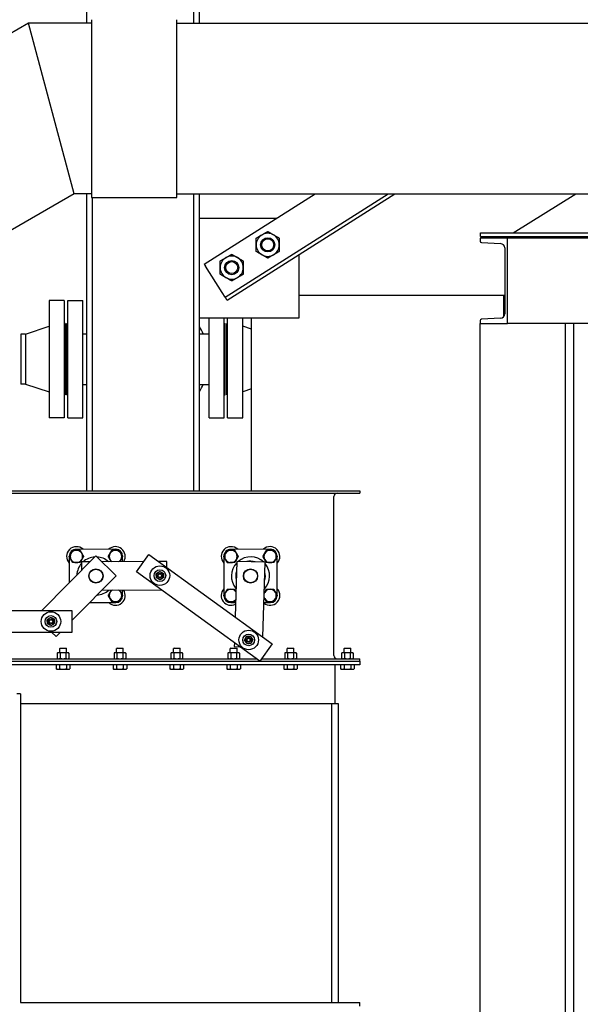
# Model space of a CAD drawing. Header units: inches. Extents: x 24 to 1128, y -94 to 748.
# Tile 227 of 256: x 434 to 473, y 303 to 372. Entities that reach past the tile are written whole.
import ezdxf

# ---------------------------------------------------------------- set-up
doc = ezdxf.new("R2010")
doc.units = ezdxf.units.IN
doc.header["$LTSCALE"] = 32
doc.header["$MEASUREMENT"] = 0
doc.layers.add('Visible (ANSI)', color=7, linetype='Continuous', lineweight=30)

msp = doc.modelspace()

# ---------------------------------------------------------------- linework, layer by layer
at = {"layer": 'Visible (ANSI)'}
for p, q in [((438.47989, 371.93862), (438.47989, 396.42862)), ((446.00989, 371.93861), (446.00989, 396.42862)), ((446.40989, 371.93861), (446.40989, 396.42862)), ((434.37561, 371.93862), (423.23717, 365.50784)), ((437.59098, 359.93871), (434.37561, 371.93862)), ((438.80639, 371.93862), (434.37561, 371.93862)), ((437.59098, 359.93871), (434.37561, 371.93862)), ((438.80639, 372.18862), (438.80639, 359.68862)), ((444.80639, 359.68862), (444.80639, 372.18862)), ((444.80639, 371.93861), (503.81989, 371.93861)), ((437.59098, 359.93871), (432.02172, 356.72329)), ((438.80639, 359.93871), (437.59098, 359.93871)), ((438.47989, 339.06362), (438.47989, 359.93871)), ((438.80639, 359.68862), (444.80639, 359.68862)), ((438.87989, 339.06362), (438.87989, 359.68862)), ((444.80639, 359.93862), (503.81989, 359.93862)), ((446.00989, 339.06362), (446.00989, 359.93862)), ((446.40989, 339.06362), (446.40989, 359.93862)), ((446.7356, 355.00491), (454.53143, 359.93862)), ((448.20622, 352.68116), (459.67382, 359.93862)), ((448.33991, 352.46991), (460.14131, 359.93862)), ((468.47094, 357.18862), (472.88239, 359.93862)), ((451.80558, 358.21353), (446.40989, 358.21353)), ((468.06989, 356.81362), (466.14989, 356.81362)), ((466.14989, 356.81362), (466.14989, 356.60658)), ((466.16989, 357.18862), (578.71989, 357.18862)), ((466.16989, 356.93862), (466.16989, 357.18862)), ((466.16989, 356.93862), (578.71989, 356.93862)), ((468.06989, 350.81362), (468.06989, 356.81362)), ((576.81989, 356.81362), (468.06989, 356.81362)), ((466.24087, 356.51071), (467.58262, 356.4404)), ((467.86989, 356.13768), (467.86989, 351.48957)), ((453.40989, 351.21353), (453.40989, 355.67854)), ((446.7356, 355.00491), (446.8372, 354.84436)), ((448.003, 353.00226), (446.8372, 354.84436)), ((448.20622, 352.68116), (448.003, 353.00226)), ((448.20622, 352.68116), (448.30782, 352.52061)), ((448.33991, 352.46991), (448.30782, 352.52061)), ((453.40989, 352.81362), (467.81989, 352.81362)), ((467.81989, 351.3228), (467.81989, 352.81362)), ((467.81989, 352.81362), (467.86989, 352.81362)), ((467.86989, 352.67912), (467.81989, 352.67912)), ((436.89489, 352.43862), (435.83489, 352.43862)), ((435.83489, 352.43862), (435.83489, 344.18862)), ((436.89489, 352.43862), (436.89489, 344.18862)), ((437.13989, 352.43862), (438.19989, 352.43862)), ((437.13989, 344.18862), (437.13989, 352.43862)), ((438.19989, 344.18862), (438.19989, 352.43862)), ((446.40989, 351.21353), (453.40989, 351.21353)), ((447.07989, 344.18862), (447.07989, 351.21353)), ((448.13989, 344.18862), (448.13989, 351.21353)), ((448.38489, 344.18862), (448.38489, 351.21353)), ((449.44489, 344.18862), (449.44489, 351.21353)), ((450.06989, 339.06362), (450.06989, 351.21353)), ((467.58262, 351.18685), (466.24087, 351.11654)), ((434.17489, 350.06362), (435.83489, 350.62362)), ((436.95489, 350.81362), (436.89489, 350.81362)), ((436.95489, 350.81362), (436.95489, 345.81362)), ((437.07989, 350.81362), (437.13989, 350.81362)), ((437.07989, 345.81362), (437.07989, 350.81362)), ((448.13989, 350.81362), (448.19989, 350.81362)), ((448.19989, 345.81362), (448.19989, 350.81362)), ((448.32489, 350.81362), (448.38489, 350.81362)), ((448.32489, 345.81362), (448.32489, 350.81362)), ((450.06989, 350.41278), (449.44489, 350.62362)), ((466.14989, 351.02067), (466.14989, 350.81362)), ((466.14989, 350.81362), (468.06989, 350.81362)), ((466.14989, 295.56362), (466.14989, 350.81362)), ((576.81989, 350.81362), (468.06989, 350.81362)), ((472.14989, 350.81362), (471.94285, 350.81362)), ((472.14989, 292.31362), (472.14989, 350.81362)), ((472.73989, 297.50112), (472.73989, 350.81362)), ((434.17489, 350.06362), (433.83489, 350.06362)), ((433.83489, 350.06362), (433.83489, 346.56362)), ((434.17489, 350.06362), (434.17489, 346.56362)), ((438.19989, 350.09362), (438.47989, 350.09362)), ((446.40989, 350.09362), (447.07989, 350.09362)), ((434.17489, 346.56362), (433.83489, 346.56362)), ((434.17489, 346.56362), (435.83489, 346.00362)), ((438.19989, 346.53362), (438.47989, 346.53362)), ((446.40989, 346.53362), (447.07989, 346.53362)), ((436.95489, 345.81362), (436.89489, 345.81362)), ((437.07989, 345.81362), (437.13989, 345.81362)), ((448.13989, 345.81362), (448.19989, 345.81362)), ((448.32489, 345.81362), (448.38489, 345.81362)), ((450.06989, 346.21447), (449.44489, 346.00362)), ((436.89489, 344.18862), (435.83489, 344.18862)), ((437.13989, 344.18862), (438.19989, 344.18862)), ((447.07989, 344.18862), (448.13989, 344.18862)), ((448.38489, 344.18862), (449.44489, 344.18862)), ((387.93139, 339.06362), (457.68139, 339.06362)), ((387.93139, 338.88432), (457.68139, 338.88432)), ((455.86069, 327.47292), (455.86069, 338.65432)), ((457.68139, 339.06362), (457.68139, 338.88432)), ((439.11115, 334.47782), (435.28969, 330.61426)), ((440.51364, 334.93863), (437.72224, 334.93781)), ((440.53309, 333.07137), (439.11115, 334.47782)), ((441.96405, 333.36071), (442.84391, 334.57555)), ((442.84391, 334.57555), (451.51835, 328.29308)), ((451.38864, 334.93863), (448.59724, 334.93781)), ((437.24308, 334.45837), (437.24308, 334.44654)), ((437.24309, 334.42859), (437.24363, 332.58973)), ((438.69921, 334.06134), (438.11343, 334.05813)), ((438.11343, 334.05813), (438.11664, 333.47235)), ((442.48651, 334.08209), (439.52762, 334.06588)), ((440.99308, 334.4478), (440.99308, 334.45947)), ((440.99319, 334.07391), (440.99309, 334.42985)), ((444.11334, 334.091), (443.51746, 334.08774)), ((444.11573, 333.65443), (444.11334, 334.091)), ((448.11808, 334.45837), (448.11808, 334.4457)), ((448.11809, 334.42776), (448.11889, 331.69571)), ((449.02327, 334.09217), (448.90999, 330.18219)), ((451.02243, 334.03425), (449.02327, 334.09217)), ((450.86971, 328.76286), (451.02243, 334.03425)), ((451.86808, 334.44874), (451.86808, 334.45947)), ((451.86889, 331.6976), (451.86809, 334.4308)), ((450.6385, 327.07823), (441.96405, 333.36071)), ((437.45439, 329.95876), (440.53309, 333.07137)), ((439.53858, 332.06591), (443.7202, 332.08882)), ((440.99389, 331.69789), (440.99378, 332.07388)), ((438.67032, 331.18809), (440.51474, 331.18863)), ((440.9939, 331.66807), (440.9939, 331.67994)), ((448.1189, 331.67777), (448.1189, 331.66697)), ((448.59834, 331.18781), (448.93913, 331.18791)), ((450.93999, 331.1885), (451.38974, 331.18863)), ((451.8689, 331.66807), (451.8689, 331.67965)), ((437.45439, 330.61426), (390.95439, 330.61426)), ((437.45439, 329.11426), (437.45439, 330.61426)), ((390.95439, 329.11426), (437.45439, 329.11426)), ((436.00164, 329.11426), (436.31375, 328.80555)), ((436.31375, 328.80555), (436.61909, 329.11426)), ((448.85744, 328.36817), (448.84951, 328.09468)), ((451.51835, 328.29308), (450.6385, 327.07823)), ((436.45206, 327.66812), (436.39725, 327.64256)), ((436.39725, 327.64256), (436.39725, 327.26849)), ((436.49953, 327.66812), (436.45206, 327.66812)), ((436.80639, 327.66812), (436.49953, 327.66812)), ((436.61244, 327.99473), (436.57017, 327.95246)), ((437.04261, 327.95246), (436.57017, 327.95246)), ((436.57017, 327.66812), (436.57017, 327.95246)), ((436.60182, 327.64256), (436.60182, 327.26849)), ((436.61244, 327.99473), (437.00035, 327.99473)), ((437.11325, 327.66812), (436.80639, 327.66812)), ((437.00035, 327.99473), (437.04261, 327.95246)), ((437.01097, 327.64256), (437.01097, 327.26849)), ((437.04261, 327.66812), (437.04261, 327.95246)), ((437.16072, 327.66812), (437.11325, 327.66812)), ((437.16072, 327.66812), (437.21554, 327.64256)), ((437.21554, 327.64256), (437.21554, 327.26849)), ((440.45206, 327.66812), (440.39725, 327.64256)), ((440.39725, 327.64256), (440.39725, 327.26849)), ((440.49953, 327.66812), (440.45206, 327.66812)), ((440.80639, 327.66812), (440.49953, 327.66812)), ((440.61244, 327.99473), (440.57017, 327.95246)), ((441.04261, 327.95246), (440.57017, 327.95246)), ((440.57017, 327.66812), (440.57017, 327.95246)), ((440.60182, 327.64256), (440.60182, 327.26849)), ((440.61244, 327.99473), (441.00035, 327.99473)), ((441.11325, 327.66812), (440.80639, 327.66812)), ((441.00035, 327.99473), (441.04261, 327.95246)), ((441.01097, 327.64256), (441.01097, 327.26849)), ((441.04261, 327.66812), (441.04261, 327.95246)), ((441.16072, 327.66812), (441.11325, 327.66812)), ((441.16072, 327.66812), (441.21554, 327.64256)), ((441.21554, 327.64256), (441.21554, 327.26849)), ((444.45206, 327.66812), (444.39725, 327.64256)), ((444.39725, 327.64256), (444.39725, 327.26849)), ((444.49953, 327.66812), (444.45206, 327.66812)), ((444.80639, 327.66812), (444.49953, 327.66812)), ((444.61244, 327.99473), (444.57017, 327.95246)), ((445.04261, 327.95246), (444.57017, 327.95246)), ((444.57017, 327.66812), (444.57017, 327.95246)), ((444.60182, 327.64256), (444.60182, 327.26849)), ((444.61244, 327.99473), (445.00035, 327.99473)), ((445.11325, 327.66812), (444.80639, 327.66812)), ((445.00035, 327.99473), (445.04261, 327.95246)), ((445.01097, 327.64256), (445.01097, 327.26849)), ((445.04261, 327.66812), (445.04261, 327.95246)), ((445.16072, 327.66812), (445.11325, 327.66812)), ((445.16072, 327.66812), (445.21554, 327.64256)), ((445.21554, 327.64256), (445.21554, 327.26849)), ((448.45206, 327.66812), (448.39725, 327.64256)), ((448.39725, 327.64256), (448.39725, 327.26849)), ((448.49953, 327.66812), (448.45206, 327.66812)), ((448.80639, 327.66812), (448.49953, 327.66812)), ((448.61244, 327.99473), (448.57017, 327.95246)), ((449.04261, 327.95246), (448.57017, 327.95246)), ((448.57017, 327.66812), (448.57017, 327.95246)), ((448.60182, 327.64256), (448.60182, 327.26849)), ((448.61244, 327.99473), (449.00035, 327.99473)), ((449.11325, 327.66812), (448.80639, 327.66812)), ((448.84951, 328.09468), (449.25111, 328.08305)), ((449.00035, 327.99473), (449.04261, 327.95246)), ((449.01097, 327.64256), (449.01097, 327.26849)), ((449.04261, 327.66812), (449.04261, 327.95246)), ((449.16072, 327.66812), (449.11325, 327.66812)), ((449.16072, 327.66812), (449.21554, 327.64256)), ((449.21554, 327.64256), (449.21554, 327.26849)), ((452.45206, 327.66812), (452.39725, 327.64256)), ((452.39725, 327.64256), (452.39725, 327.26849)), ((452.49953, 327.66812), (452.45206, 327.66812)), ((452.80639, 327.66812), (452.49953, 327.66812)), ((452.61244, 327.99473), (452.57017, 327.95246)), ((453.04261, 327.95246), (452.57017, 327.95246)), ((452.57017, 327.66812), (452.57017, 327.95246)), ((452.60182, 327.64256), (452.60182, 327.26849)), ((452.61244, 327.99473), (453.00035, 327.99473)), ((453.11325, 327.66812), (452.80639, 327.66812)), ((453.00035, 327.99473), (453.04261, 327.95246)), ((453.01097, 327.64256), (453.01097, 327.26849)), ((453.04261, 327.66812), (453.04261, 327.95246)), ((453.16072, 327.66812), (453.11325, 327.66812)), ((453.16072, 327.66812), (453.21554, 327.64256)), ((453.21554, 327.64256), (453.21554, 327.26849)), ((456.45206, 327.66812), (456.39725, 327.64256)), ((456.39725, 327.64256), (456.39725, 327.26849)), ((456.49953, 327.66812), (456.45206, 327.66812)), ((456.80639, 327.66812), (456.49953, 327.66812)), ((456.61244, 327.99473), (456.57017, 327.95246)), ((457.04261, 327.95246), (456.57017, 327.95246)), ((456.57017, 327.66812), (456.57017, 327.95246)), ((456.60182, 327.64256), (456.60182, 327.26849)), ((456.61244, 327.99473), (457.00035, 327.99473)), ((457.11325, 327.66812), (456.80639, 327.66812)), ((457.00035, 327.99473), (457.04261, 327.95246)), ((457.01097, 327.64256), (457.01097, 327.26849)), ((457.04261, 327.66812), (457.04261, 327.95246)), ((457.16072, 327.66812), (457.11325, 327.66812)), ((457.16072, 327.66812), (457.21554, 327.64256)), ((457.21554, 327.64256), (457.21554, 327.26849)), ((387.93139, 327.24292), (450.4111, 327.24292)), ((387.93139, 327.06362), (457.68139, 327.06362)), ((436.45206, 327.24292), (436.39725, 327.26849)), ((437.16072, 327.24292), (437.21554, 327.26849)), ((440.45206, 327.24292), (440.39725, 327.26849)), ((441.16072, 327.24292), (441.21554, 327.26849)), ((444.45206, 327.24292), (444.39725, 327.26849)), ((445.16072, 327.24292), (445.21554, 327.26849)), ((448.45206, 327.24292), (448.39725, 327.26849)), ((449.16072, 327.24292), (449.21554, 327.26849)), ((450.75777, 327.24292), (457.68139, 327.24292)), ((452.45206, 327.24292), (452.39725, 327.26849)), ((453.16072, 327.24292), (453.21554, 327.26849)), ((456.45206, 327.24292), (456.39725, 327.26849)), ((457.16072, 327.24292), (457.21554, 327.26849)), ((457.68139, 327.06362), (457.68139, 327.24292)), ((457.68139, 327.06362), (457.68139, 326.81362)), ((457.68139, 326.81362), (387.93139, 326.81362)), ((436.32906, 326.81362), (436.32906, 326.53755)), ((436.39301, 326.50063), (436.32906, 326.53755)), ((436.39301, 326.50063), (436.44839, 326.50063)), ((436.44839, 326.50063), (436.80639, 326.50063)), ((436.56773, 326.81362), (436.56773, 326.53755)), ((436.80639, 326.50063), (437.1644, 326.50063)), ((437.04506, 326.81362), (437.04506, 326.53755)), ((437.1644, 326.50063), (437.21978, 326.50063)), ((437.21978, 326.50063), (437.28373, 326.53755)), ((437.28373, 326.81362), (437.28373, 326.53755)), ((440.32906, 326.81362), (440.32906, 326.53755)), ((440.39301, 326.50063), (440.32906, 326.53755)), ((440.39301, 326.50063), (440.44839, 326.50063)), ((440.44839, 326.50063), (440.80639, 326.50063)), ((440.56773, 326.81362), (440.56773, 326.53755)), ((440.80639, 326.50063), (441.1644, 326.50063)), ((441.04506, 326.81362), (441.04506, 326.53755)), ((441.1644, 326.50063), (441.21978, 326.50063)), ((441.21978, 326.50063), (441.28373, 326.53755)), ((441.28373, 326.81362), (441.28373, 326.53755)), ((444.32906, 326.81362), (444.32906, 326.53755)), ((444.39301, 326.50063), (444.32906, 326.53755)), ((444.39301, 326.50063), (444.44839, 326.50063)), ((444.44839, 326.50063), (444.80639, 326.50063)), ((444.56773, 326.81362), (444.56773, 326.53755)), ((444.80639, 326.50063), (445.1644, 326.50063)), ((445.04506, 326.81362), (445.04506, 326.53755)), ((445.1644, 326.50063), (445.21978, 326.50063)), ((445.21978, 326.50063), (445.28373, 326.53755)), ((445.28373, 326.81362), (445.28373, 326.53755)), ((448.32906, 326.81362), (448.32906, 326.53755)), ((448.39301, 326.50063), (448.32906, 326.53755)), ((448.39301, 326.50063), (448.44839, 326.50063)), ((448.44839, 326.50063), (448.80639, 326.50063)), ((448.56773, 326.81362), (448.56773, 326.53755)), ((448.80639, 326.50063), (449.1644, 326.50063)), ((449.04506, 326.81362), (449.04506, 326.53755)), ((449.1644, 326.50063), (449.21978, 326.50063)), ((449.21978, 326.50063), (449.28373, 326.53755)), ((449.28373, 326.81362), (449.28373, 326.53755)), ((452.32906, 326.81362), (452.32906, 326.53755)), ((452.39301, 326.50063), (452.32906, 326.53755)), ((452.39301, 326.50063), (452.44839, 326.50063)), ((452.44839, 326.50063), (452.80639, 326.50063)), ((452.56773, 326.81362), (452.56773, 326.53755)), ((452.80639, 326.50063), (453.1644, 326.50063)), ((453.04506, 326.81362), (453.04506, 326.53755)), ((453.1644, 326.50063), (453.21978, 326.50063)), ((453.21978, 326.50063), (453.28373, 326.53755)), ((453.28373, 326.81362), (453.28373, 326.53755)), ((455.93139, 326.81362), (455.93139, 324.06362)), ((456.32906, 326.81362), (456.32906, 326.53755)), ((456.39301, 326.50063), (456.32906, 326.53755)), ((456.39301, 326.50063), (456.44839, 326.50063)), ((456.44839, 326.50063), (456.80639, 326.50063)), ((456.56773, 326.81362), (456.56773, 326.53755)), ((456.80639, 326.50063), (457.1644, 326.50063)), ((457.04506, 326.81362), (457.04506, 326.53755)), ((457.1644, 326.50063), (457.21978, 326.50063)), ((457.21978, 326.50063), (457.28373, 326.53755)), ((457.28373, 326.81362), (457.28373, 326.53755)), ((433.80639, 324.78262), (433.55639, 324.78262)), ((433.80639, 324.78262), (433.80639, 303.06362)), ((455.93139, 324.06362), (433.80639, 324.06362)), ((455.68139, 324.06362), (455.68139, 303.06362)), ((456.18139, 324.06362), (455.93139, 324.06362)), ((456.18139, 303.06362), (456.18139, 324.06362)), ((433.80639, 303.06362), (457.68139, 303.06362)), ((457.68139, 302.81362), (457.68139, 303.06362))]:
    msp.add_line(p, q, dxfattribs=at)
for centre, radius in [((451.20655, 356.35513), 0.50016), ((451.20655, 356.35513), 0.5), ((451.20655, 356.35513), 0.42332), ((448.67156, 354.75081), 0.50016), ((448.67156, 354.75081), 0.5), ((448.67156, 354.75081), 0.42332), ((439.11889, 333.06362), 0.5), ((439.11889, 333.06362), 0.48), ((443.61883, 333.08828), 0.6875), ((443.61883, 333.08828), 0.41), ((443.61883, 333.08828), 0.15607), ((443.61883, 333.08828), 0.156), ((443.61883, 333.08828), 0.1232), ((449.99389, 333.06362), 0.5), ((449.99389, 333.06362), 0.48), ((435.95439, 329.86426), 0.6875), ((435.95439, 329.86426), 0.41), ((435.95439, 329.86426), 0.15607), ((435.95439, 329.86426), 0.156), ((435.95439, 329.86426), 0.1232), ((449.86357, 328.56551), 0.6875), ((449.86357, 328.56551), 0.41), ((449.86357, 328.56551), 0.15607), ((449.86357, 328.56551), 0.156), ((449.86357, 328.56551), 0.1232)]:
    msp.add_circle(centre, radius, dxfattribs=at)
for centre, radius, start, end in [((451.20655, 356.35513), 0.8125, 120, 180), ((451.20655, 356.35513), 0.8125, 60, 120), ((451.20655, 356.35513), 0.8125, 0, 60), ((451.20655, 356.35513), 0.8125, 180, 240), ((451.20655, 356.35513), 0.8125, 300, 0), ((466.24589, 356.60658), 0.096, 180, 267.0004445), ((467.56675, 356.13768), 0.30314, 0, 87.0004445), ((448.67156, 354.75081), 0.8125, 120, 180), ((448.67156, 354.75081), 0.8125, 60, 120), ((448.67156, 354.75081), 0.8125, 0, 60), ((451.20655, 356.35513), 0.8125, 240, 300), ((448.67156, 354.75081), 0.8125, 180, 240), ((448.67156, 354.75081), 0.8125, 300, 0), ((448.67156, 354.75081), 0.8125, 240, 300), ((466.24589, 351.02067), 0.096, 92.9995555, 180), ((467.56675, 351.48957), 0.30314, 272.9995555, 0), ((442.63989, 348.31362), 4.4, 23.8626461, 31.0388161), ((442.63989, 348.31362), 4.4, 328.9611839, 336.1373539), ((456.09069, 338.65432), 0.23, 90, 180), ((437.74309, 334.43782), 0.6875, 46.675086, 223.3586025), ((437.72238, 334.45851), 0.4793, 90.0168442, 180.0168442), ((437.74309, 334.43782), 0.4375, 150.0289834, 210.0289834), ((437.74309, 334.43782), 0.4375, 90.0289834, 150.0289834), ((437.74309, 334.43782), 0.4375, 30.0289834, 90.0289834), ((437.74309, 334.43782), 0.4375, 330.0289834, 30.0289834), ((440.49309, 334.43862), 0.6875, 328.0055546, 133.3586025), ((440.49309, 334.43862), 0.4375, 150.0234104, 210.0234104), ((440.49309, 334.43862), 0.4375, 90.0234104, 150.0234104), ((440.49309, 334.43862), 0.4375, 30.0234104, 90.0234104), ((440.51378, 334.45933), 0.4793, 0.0168442, 90.0168442), ((440.49309, 334.43862), 0.4375, 330.0234104, 30.0234104), ((448.61809, 334.43782), 0.6875, 46.675086, 223.3586025), ((448.59738, 334.45851), 0.4793, 90.0168442, 180.0168442), ((448.61809, 334.43782), 0.4375, 150.1278056, 210.1278056), ((448.61809, 334.43782), 0.4375, 90.1278056, 150.1278056), ((448.61809, 334.43782), 0.4375, 30.1278056, 90.1278056), ((448.61809, 334.43782), 0.4375, 330.1278056, 30.1278056), ((451.36809, 334.43862), 0.6875, 316.675086, 133.3586025), ((451.36809, 334.43862), 0.4375, 150.135167, 210.135167), ((451.36809, 334.43862), 0.4375, 90.135167, 150.135167), ((451.36809, 334.43862), 0.4375, 30.135167, 90.135167), ((451.38878, 334.45933), 0.4793, 0.0168442, 90.0168442), ((451.36809, 334.43862), 0.4375, 330.135167, 30.135167), ((437.74309, 334.43782), 0.4375, 210.0289834, 270.0289834), ((437.74309, 334.43782), 0.4375, 270.0289834, 330.0289834), ((439.11849, 333.06322), 1.34375, 138.3771643, 177.2248247), ((439.11849, 333.06322), 1.34375, 93.4029038, 132.1989583), ((439.11849, 333.06322), 1.34375, 48.4287702, 87.1881262), ((440.49309, 334.43862), 0.4375, 210.0234104, 237.44223), ((440.49309, 334.43862), 0.4375, 303.1854985, 330.0234104), ((448.61809, 334.43782), 0.4375, 210.1278056, 270.1278056), ((448.61809, 334.43782), 0.4375, 270.1278056, 330.1278056), ((449.99349, 333.06322), 1.34375, 136.4046931, 220.2762956), ((449.99349, 333.06322), 1.34375, 46.4562788, 130.2247099), ((449.99349, 333.06322), 1.04275, 71.9582484, 104.7227404), ((449.99349, 333.06322), 1.34375, 316.4547759, 40.2262128), ((451.36809, 334.43862), 0.4375, 210.135167, 270.135167), ((451.36809, 334.43862), 0.4375, 270.135167, 330.135167), ((443.61883, 333.08828), 0.25, 121.4440796, 181.4440796), ((443.61883, 333.08828), 0.25, 61.4440796, 121.4440796), ((443.61883, 333.08828), 0.25, 1.4440796, 61.4440796), ((443.61883, 333.08828), 0.25, 301.4440796, 1.4440796), ((449.99349, 333.06322), 1.04275, 161.8015417, 194.879447), ((449.99349, 333.06322), 1.04275, 341.9536646, 14.7273241), ((443.61883, 333.08828), 0.25, 181.4440796, 241.4440796), ((443.61883, 333.08828), 0.25, 241.4440796, 301.4440796), ((439.11849, 333.06322), 1.34375, 273.4032928, 312.2502893), ((440.49389, 331.68862), 0.6875, 226.675086, 34.1197111), ((440.49389, 331.68862), 0.4375, 150.0336679, 210.0336679), ((440.49389, 331.68862), 0.4375, 119.3501403, 150.0336679), ((440.49389, 331.68862), 0.4375, 30.0336679, 61.2775882), ((440.49389, 331.68862), 0.4375, 330.0336679, 30.0336679), ((448.61889, 331.68782), 0.6875, 136.675086, 297.4619072), ((448.61889, 331.68782), 0.4375, 150.1267344, 210.1267344), ((448.61889, 331.68782), 0.4375, 90.1267344, 150.1267344), ((448.61889, 331.68782), 0.4375, 38.4553463, 90.1267344), ((451.36889, 331.68862), 0.6875, 231.2888044, 43.3586025), ((451.36889, 331.68862), 0.4375, 150, 159.5746401), ((451.36889, 331.68862), 0.4375, 90, 150), ((451.36889, 331.68862), 0.4375, 30, 90), ((451.36889, 331.68862), 0.4375, 330, 30), ((440.49389, 331.68862), 0.4375, 210.0336679, 270.0336679), ((440.49389, 331.68862), 0.4375, 270.0336679, 330.0336679), ((440.5146, 331.66793), 0.4793, 270.0168442, 0.0168442), ((448.5982, 331.66711), 0.4793, 180.0168442, 270.0168442), ((448.61889, 331.68782), 0.4375, 210.1267344, 270.1267344), ((448.61889, 331.68782), 0.4375, 270.1267344, 318.2256425), ((451.36889, 331.68862), 0.4375, 197.1063487, 210), ((451.36889, 331.68862), 0.4375, 210, 270), ((451.36889, 331.68862), 0.4375, 270, 330), ((451.3896, 331.66793), 0.4793, 270.0168442, 0.0168442), ((435.95439, 329.86426), 0.25, 126.3353709, 186.3353709), ((435.95439, 329.86426), 0.25, 186.3353709, 246.3353709), ((435.95439, 329.86426), 0.25, 66.3353709, 126.3353709), ((435.95439, 329.86426), 0.25, 246.3353709, 306.3353709), ((435.95439, 329.86426), 0.25, 6.3353709, 66.3353709), ((435.95439, 329.86426), 0.25, 306.3353709, 6.3353709), ((449.86357, 328.56551), 0.25, 154.7181064, 214.7181064), ((449.86357, 328.56551), 0.25, 94.7181064, 154.7181064), ((449.86357, 328.56551), 0.25, 214.7181064, 274.7181064), ((449.86357, 328.56551), 0.25, 34.7181064, 94.7181064), ((449.86357, 328.56551), 0.25, 274.7181064, 334.7181064), ((449.86357, 328.56551), 0.25, 334.7181064, 34.7181064), ((456.09069, 327.47292), 0.23, 180, 270)]:
    msp.add_arc(centre, radius, start, end, dxfattribs=at)
for points, weights in [([(450.39405, 356.82422), (450.61176, 356.94992), (450.8003, 357.05877)], [1, 1.0379548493, 1]), ([(450.39405, 356.35513), (450.39405, 356.57283), (450.39405, 356.82422)], [1, 1.0379548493, 1]), ([(450.8003, 357.05877), (450.98884, 357.16763), (451.20655, 357.29332)], [1, 1.0379548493, 1]), ([(451.20655, 357.29332), (451.42426, 357.16763), (451.6128, 357.05877)], [1, 1.0379548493, 1]), ([(451.6128, 357.05877), (451.80134, 356.94992), (452.01905, 356.82422)], [1, 1.0379548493, 1]), ([(452.01905, 356.82422), (452.01905, 356.57283), (452.01905, 356.35513)], [1, 1.0379548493, 1]), ([(450.39405, 355.88603), (450.39405, 356.13742), (450.39405, 356.35513)], [1, 1.0379548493, 1]), ([(452.01905, 356.35513), (452.01905, 356.13742), (452.01905, 355.88603)], [1, 1.0379548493, 1]), ([(447.85906, 355.21991), (448.07677, 355.34561), (448.26531, 355.45446)], [1, 1.0379548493, 1]), ([(448.26531, 355.45446), (448.45385, 355.56331), (448.67156, 355.68901)], [1, 1.0379548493, 1]), ([(448.67156, 355.68901), (448.88927, 355.56331), (449.07781, 355.45446)], [1, 1.0379548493, 1]), ([(449.07781, 355.45446), (449.26635, 355.34561), (449.48406, 355.21991)], [1, 1.0379548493, 1]), ([(450.8003, 355.65148), (450.61176, 355.76033), (450.39405, 355.88603)], [1, 1.0379548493, 1]), ([(451.20655, 355.41693), (450.98884, 355.54263), (450.8003, 355.65148)], [1, 1.0379548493, 1]), ([(451.6128, 355.65148), (451.42426, 355.54263), (451.20655, 355.41693)], [1, 1.0379548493, 1]), ([(452.01905, 355.88603), (451.80134, 355.76033), (451.6128, 355.65148)], [1, 1.0379548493, 1]), ([(447.85906, 354.75081), (447.85906, 354.96852), (447.85906, 355.21991)], [1, 1.0379548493, 1]), ([(447.85906, 354.28172), (447.85906, 354.53311), (447.85906, 354.75081)], [1, 1.0379548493, 1]), ([(449.48406, 355.21991), (449.48406, 354.96852), (449.48406, 354.75081)], [1, 1.0379548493, 1]), ([(449.48406, 354.75081), (449.48406, 354.53311), (449.48406, 354.28172)], [1, 1.0379548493, 1]), ([(448.26531, 354.04717), (448.07677, 354.15602), (447.85906, 354.28172)], [1, 1.0379548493, 1]), ([(448.67156, 353.81262), (448.45385, 353.93831), (448.26531, 354.04717)], [1, 1.0379548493, 1]), ([(449.07781, 354.04717), (448.88927, 353.93831), (448.67156, 353.81262)], [1, 1.0379548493, 1]), ([(449.48406, 354.28172), (449.26635, 354.15602), (449.07781, 354.04717)], [1, 1.0379548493, 1]), ([(437.2379, 334.43756), (437.30553, 334.55482), (437.36409, 334.65637)], [1.01001874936, 1.04314139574, 1]), ([(437.36409, 334.65637), (437.42265, 334.75793), (437.49027, 334.87519)], [1, 1.04314139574, 1.01001874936]), ([(437.49027, 334.87519), (437.62564, 334.87526), (437.74286, 334.87532)], [1.01001874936, 1.04314139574, 1]), ([(437.74286, 334.87532), (437.86009, 334.87538), (437.99545, 334.87544)], [1, 1.04314139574, 1.01001874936]), ([(437.99545, 334.87544), (438.0632, 334.75825), (438.12186, 334.65676)], [1.01001874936, 1.04314139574, 1]), ([(438.12186, 334.65676), (438.18053, 334.55526), (438.24827, 334.43807)], [1, 1.04314139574, 1.01001874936]), ([(439.9879, 334.43842), (440.05554, 334.55567), (440.11411, 334.65722)], [1.01001874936, 1.04314139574, 1]), ([(440.11411, 334.65722), (440.17268, 334.75877), (440.24032, 334.87602)], [1, 1.04314139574, 1.01001874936]), ([(440.24032, 334.87602), (440.37568, 334.87608), (440.49291, 334.87612)], [1.01001874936, 1.04314139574, 1]), ([(440.49291, 334.87612), (440.61013, 334.87617), (440.7455, 334.87623)], [1, 1.04314139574, 1.01001874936]), ([(440.7455, 334.87623), (440.81323, 334.75903), (440.87188, 334.65753)], [1.01001874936, 1.04314139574, 1]), ([(440.87188, 334.65753), (440.93054, 334.55603), (440.99827, 334.43883)], [1, 1.04314139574, 1.01001874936]), ([(448.11291, 334.43669), (448.18032, 334.55407), (448.23871, 334.65572)], [1.01001874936, 1.04314139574, 1]), ([(448.23871, 334.65572), (448.2971, 334.75737), (448.36452, 334.87475)], [1, 1.04314139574, 1.01001874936]), ([(448.36452, 334.87475), (448.49988, 334.87505), (448.61711, 334.87531)], [1.01001874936, 1.04314139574, 1]), ([(448.61711, 334.87531), (448.73434, 334.87558), (448.8697, 334.87588)], [1, 1.04314139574, 1.01001874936]), ([(448.8697, 334.87588), (448.93764, 334.7588), (448.99648, 334.65741)], [1.01001874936, 1.04314139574, 1]), ([(448.99648, 334.65741), (449.05532, 334.55602), (449.12327, 334.43894)], [1, 1.04314139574, 1.01001874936]), ([(450.86291, 334.43743), (450.93031, 334.55482), (450.98868, 334.65648)], [1.01001874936, 1.04314139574, 1]), ([(450.98868, 334.65648), (451.04706, 334.75814), (451.11446, 334.87553)], [1, 1.04314139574, 1.01001874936]), ([(451.11446, 334.87553), (451.24983, 334.87585), (451.36705, 334.87612)], [1.01001874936, 1.04314139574, 1]), ([(451.36705, 334.87612), (451.48428, 334.8764), (451.61964, 334.87672)], [1, 1.04314139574, 1.01001874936]), ([(451.61964, 334.87672), (451.6876, 334.75965), (451.74645, 334.65827)], [1.01001874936, 1.04314139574, 1]), ([(451.74645, 334.65827), (451.80531, 334.55688), (451.87327, 334.43982)], [1, 1.04314139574, 1.01001874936]), ([(437.36431, 334.21887), (437.30564, 334.32037), (437.2379, 334.43756)], [1, 1.04314139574, 1.01001874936]), ([(437.49072, 334.00019), (437.42298, 334.11738), (437.36431, 334.21887)], [1.01001874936, 1.04314139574, 1]), ([(437.74331, 334.00032), (437.62608, 334.00026), (437.49072, 334.00019)], [1, 1.04314139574, 1.01001874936]), ([(437.9959, 334.00044), (437.86053, 334.00038), (437.74331, 334.00032)], [1.01001874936, 1.04314139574, 1]), ([(438.12208, 334.21926), (438.06352, 334.11771), (437.9959, 334.00044)], [1, 1.04314139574, 1.01001874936]), ([(438.24827, 334.43807), (438.18064, 334.32081), (438.12208, 334.21926)], [1.01001874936, 1.04314139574, 1]), ([(440.11429, 334.21972), (440.05563, 334.32122), (439.9879, 334.43842)], [1, 1.04314139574, 1.01001874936]), ([(440.20106, 334.06957), (440.15609, 334.14738), (440.11429, 334.21972)], [1.02294591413, 1.03037050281, 1]), ([(440.87206, 334.22003), (440.83109, 334.14899), (440.78713, 334.07278)], [1, 1.02979418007, 1.02321408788]), ([(440.99827, 334.43883), (440.93063, 334.32158), (440.87206, 334.22003)], [1.01001874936, 1.04314139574, 1]), ([(448.23969, 334.21822), (448.18085, 334.31961), (448.11291, 334.43669)], [1, 1.04314139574, 1.01001874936]), ([(448.36647, 333.99975), (448.29853, 334.11683), (448.23969, 334.21822)], [1.01001874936, 1.04314139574, 1]), ([(448.61906, 334.00032), (448.50183, 334.00006), (448.36647, 333.99975)], [1, 1.04314139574, 1.01001874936]), ([(448.87165, 334.00088), (448.73629, 334.00058), (448.61906, 334.00032)], [1.01001874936, 1.04314139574, 1]), ([(448.99746, 334.21991), (448.93907, 334.11826), (448.87165, 334.00088)], [1, 1.04314139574, 1.01001874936]), ([(449.12327, 334.43894), (449.05585, 334.32156), (448.99746, 334.21991)], [1.01001874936, 1.04314139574, 1]), ([(450.98972, 334.21898), (450.93086, 334.32036), (450.86291, 334.43743)], [1, 1.04314139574, 1.01001874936]), ([(451.11653, 334.00053), (451.04857, 334.1176), (450.98972, 334.21898)], [1.01001874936, 1.04314139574, 1]), ([(451.36912, 334.00113), (451.25189, 334.00085), (451.11653, 334.00053)], [1, 1.04314139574, 1.01001874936]), ([(451.62171, 334.00172), (451.48634, 334.0014), (451.36912, 334.00113)], [1.01001874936, 1.04314139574, 1]), ([(451.74749, 334.22077), (451.68911, 334.11911), (451.62171, 334.00172)], [1, 1.04314139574, 1.01001874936]), ([(451.87327, 334.43982), (451.80586, 334.32243), (451.74749, 334.22077)], [1.01001874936, 1.04314139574, 1]), ([(443.36527, 333.22627), (443.43126, 333.26662), (443.48841, 333.30156)], [1, 1.0379548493, 1]), ([(443.36891, 333.08198), (443.36722, 333.14894), (443.36527, 333.22627)], [1, 1.0379548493, 1]), ([(443.48841, 333.30156), (443.54556, 333.33651), (443.61155, 333.37686)], [1, 1.0379548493, 1]), ([(443.61155, 333.37686), (443.67949, 333.33988), (443.73833, 333.30786)], [1, 1.0379548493, 1]), ([(443.73833, 333.30786), (443.79717, 333.27584), (443.86511, 333.23887)], [1, 1.0379548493, 1]), ([(443.86511, 333.23887), (443.86706, 333.16154), (443.86875, 333.09458)], [1, 1.0379548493, 1]), ([(443.86875, 333.09458), (443.87043, 333.02761), (443.87238, 332.95028)], [1, 1.0379548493, 1]), ([(443.37254, 332.93768), (443.37059, 333.01501), (443.36891, 333.08198)], [1, 1.0379548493, 1]), ([(443.49932, 332.86869), (443.44048, 332.90071), (443.37254, 332.93768)], [1, 1.0379548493, 1]), ([(443.6261, 332.79969), (443.55816, 332.83667), (443.49932, 332.86869)], [1, 1.0379548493, 1]), ([(443.74924, 332.87499), (443.69209, 332.84004), (443.6261, 332.79969)], [1, 1.0379548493, 1]), ([(443.87238, 332.95028), (443.80639, 332.90993), (443.74924, 332.87499)], [1, 1.0379548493, 1]), ([(439.98871, 331.68833), (440.05632, 331.8056), (440.11488, 331.90715)], [1.01001874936, 1.04314139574, 1]), ([(440.11488, 331.90715), (440.15973, 331.98494), (440.20853, 332.06958)], [1, 1.03271594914, 1.02157373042]), ([(440.7772, 332.07269), (440.827, 331.98656), (440.87265, 331.9076)], [1.0212004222, 1.03324703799, 1]), ([(440.87265, 331.9076), (440.93132, 331.80611), (440.99908, 331.68892)], [1, 1.04314139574, 1.01001874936]), ([(448.11371, 331.6867), (448.18114, 331.80408), (448.23952, 331.90573)], [1.01001874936, 1.04314139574, 1]), ([(448.23952, 331.90573), (448.29791, 332.00738), (448.36534, 332.12476)], [1, 1.04314139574, 1.01001874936]), ([(448.36534, 332.12476), (448.5007, 332.12506), (448.61793, 332.12532)], [1.01001874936, 1.04314139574, 1]), ([(448.61793, 332.12532), (448.73515, 332.12557), (448.87052, 332.12587)], [1, 1.04314139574, 1.01001874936]), ([(448.87052, 332.12587), (448.91912, 332.04213), (448.96175, 331.96866)], [1.01001874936, 1.03349267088, 1.01866286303]), ([(450.95927, 331.85414), (450.97471, 331.88089), (450.99001, 331.90737)], [1.01694042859, 1.01090796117, 1]), ([(450.99001, 331.90737), (451.04862, 332.0089), (451.1163, 332.12612)], [1, 1.04314139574, 1.01001874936]), ([(451.1163, 332.12612), (451.25167, 332.12612), (451.36889, 332.12612)], [1.01001874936, 1.04314139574, 1]), ([(451.36889, 332.12612), (451.48612, 332.12612), (451.62148, 332.12612)], [1, 1.04314139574, 1.01001874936]), ([(451.62148, 332.12612), (451.68917, 332.0089), (451.74778, 331.90737)], [1.01001874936, 1.04314139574, 1]), ([(451.74778, 331.90737), (451.80639, 331.80585), (451.87408, 331.68862)], [1, 1.04314139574, 1.01001874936]), ([(440.11514, 331.46965), (440.05646, 331.57114), (439.98871, 331.68833)], [1, 1.04314139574, 1.01001874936]), ([(440.24156, 331.25098), (440.17381, 331.36816), (440.11514, 331.46965)], [1.01001874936, 1.04314139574, 1]), ([(440.49415, 331.25112), (440.37692, 331.25106), (440.24156, 331.25098)], [1, 1.04314139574, 1.01001874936]), ([(440.74674, 331.25127), (440.61138, 331.25119), (440.49415, 331.25112)], [1.01001874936, 1.04314139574, 1]), ([(440.87291, 331.4701), (440.81435, 331.36854), (440.74674, 331.25127)], [1, 1.04314139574, 1.01001874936]), ([(440.99908, 331.68892), (440.93146, 331.57165), (440.87291, 331.4701)], [1.01001874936, 1.04314139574, 1]), ([(448.24049, 331.46823), (448.18165, 331.56962), (448.11371, 331.6867)], [1, 1.04314139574, 1.01001874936]), ([(448.36727, 331.24976), (448.29933, 331.36684), (448.24049, 331.46823)], [1.01001874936, 1.04314139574, 1]), ([(448.61986, 331.25032), (448.50263, 331.25006), (448.36727, 331.24976)], [1, 1.04314139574, 1.01001874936]), ([(448.87245, 331.25088), (448.73709, 331.25058), (448.61986, 331.25032)], [1.01001874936, 1.04314139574, 1]), ([(448.94459, 331.37647), (448.91058, 331.31726), (448.87245, 331.25088)], [1.02324472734, 1.02848890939, 1.01001874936]), ([(450.99001, 331.46987), (450.97024, 331.50412), (450.95014, 331.53893)], [1, 1.01414753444, 1.02009357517]), ([(451.1163, 331.25112), (451.04862, 331.36835), (450.99001, 331.46987)], [1.01001874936, 1.04314139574, 1]), ([(451.36889, 331.25112), (451.25167, 331.25112), (451.1163, 331.25112)], [1, 1.04314139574, 1.01001874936]), ([(451.62148, 331.25112), (451.48612, 331.25112), (451.36889, 331.25112)], [1.01001874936, 1.04314139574, 1]), ([(451.74778, 331.46987), (451.68917, 331.36835), (451.62148, 331.25112)], [1, 1.04314139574, 1.01001874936]), ([(451.87408, 331.68862), (451.80639, 331.5714), (451.74778, 331.46987)], [1.01001874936, 1.04314139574, 1]), ([(435.68999, 329.98013), (435.7523, 330.02596), (435.80626, 330.06565)], [1, 1.0379548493, 1]), ([(435.70592, 329.83667), (435.69853, 329.90325), (435.68999, 329.98013)], [1, 1.0379548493, 1]), ([(435.72185, 329.69322), (435.71331, 329.7701), (435.70592, 329.83667)], [1, 1.0379548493, 1]), ([(435.85405, 329.63528), (435.79269, 329.66217), (435.72185, 329.69322)], [1, 1.0379548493, 1]), ([(435.80626, 330.06565), (435.86023, 330.10534), (435.92254, 330.15117)], [1, 1.0379548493, 1]), ([(435.98625, 329.57735), (435.9154, 329.6084), (435.85405, 329.63528)], [1, 1.0379548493, 1]), ([(435.92254, 330.15117), (435.99338, 330.12013), (436.05474, 330.09324)], [1, 1.0379548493, 1]), ([(436.10252, 329.66287), (436.04856, 329.62318), (435.98625, 329.57735)], [1, 1.0379548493, 1]), ([(436.05474, 330.09324), (436.11609, 330.06635), (436.18694, 330.0353)], [1, 1.0379548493, 1]), ([(436.21879, 329.74839), (436.15648, 329.70256), (436.10252, 329.66287)], [1, 1.0379548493, 1]), ([(436.18694, 330.0353), (436.19547, 329.95843), (436.20286, 329.89185)], [1, 1.0379548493, 1]), ([(436.20286, 329.89185), (436.21026, 329.82527), (436.21879, 329.74839)], [1, 1.0379548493, 1]), ([(449.57588, 328.54177), (449.60891, 328.61171), (449.63752, 328.67228)], [1, 1.0379548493, 1]), ([(449.65808, 328.42313), (449.61993, 328.47819), (449.57588, 328.54177)], [1, 1.0379548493, 1]), ([(449.63752, 328.67228), (449.66613, 328.73285), (449.69916, 328.80279)], [1, 1.0379548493, 1]), ([(449.74029, 328.30449), (449.69624, 328.36807), (449.65808, 328.42313)], [1, 1.0379548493, 1]), ([(449.69916, 328.80279), (449.77625, 328.80915), (449.84301, 328.81466)], [1, 1.0379548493, 1]), ([(449.88414, 328.31636), (449.81738, 328.31085), (449.74029, 328.30449)], [1, 1.0379548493, 1]), ([(449.84301, 328.81466), (449.90977, 328.82017), (449.98686, 328.82654)], [1, 1.0379548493, 1]), ([(450.02799, 328.32823), (449.9509, 328.32187), (449.88414, 328.31636)], [1, 1.0379548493, 1]), ([(449.98686, 328.82654), (450.03091, 328.76296), (450.06907, 328.7079)], [1, 1.0379548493, 1]), ([(450.08963, 328.45874), (450.06102, 328.39817), (450.02799, 328.32823)], [1, 1.0379548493, 1]), ([(450.06907, 328.7079), (450.10722, 328.65284), (450.15127, 328.58926)], [1, 1.0379548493, 1]), ([(450.15127, 328.58926), (450.11824, 328.51932), (450.08963, 328.45874)], [1, 1.0379548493, 1]), ([(436.49953, 327.66812), (436.45206, 327.66812), (436.39725, 327.64256)], [1, 1.0379548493, 1]), ([(436.60182, 327.64256), (436.54701, 327.66812), (436.49953, 327.66812)], [1, 1.0379548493, 1]), ([(436.80639, 327.66812), (436.71145, 327.66812), (436.60182, 327.64256)], [1, 1.0379548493, 1]), ([(437.01097, 327.64256), (436.90134, 327.66812), (436.80639, 327.66812)], [1, 1.0379548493, 1]), ([(437.11325, 327.66812), (437.06578, 327.66812), (437.01097, 327.64256)], [1, 1.0379548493, 1]), ([(437.21554, 327.64256), (437.16072, 327.66812), (437.11325, 327.66812)], [1, 1.0379548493, 1]), ([(440.49953, 327.66812), (440.45206, 327.66812), (440.39725, 327.64256)], [1, 1.0379548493, 1]), ([(440.60182, 327.64256), (440.54701, 327.66812), (440.49953, 327.66812)], [1, 1.0379548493, 1]), ([(440.80639, 327.66812), (440.71145, 327.66812), (440.60182, 327.64256)], [1, 1.0379548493, 1]), ([(441.01097, 327.64256), (440.90134, 327.66812), (440.80639, 327.66812)], [1, 1.0379548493, 1]), ([(441.11325, 327.66812), (441.06578, 327.66812), (441.01097, 327.64256)], [1, 1.0379548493, 1]), ([(441.21554, 327.64256), (441.16072, 327.66812), (441.11325, 327.66812)], [1, 1.0379548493, 1]), ([(444.49953, 327.66812), (444.45206, 327.66812), (444.39725, 327.64256)], [1, 1.0379548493, 1]), ([(444.60182, 327.64256), (444.54701, 327.66812), (444.49953, 327.66812)], [1, 1.0379548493, 1]), ([(444.80639, 327.66812), (444.71145, 327.66812), (444.60182, 327.64256)], [1, 1.0379548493, 1]), ([(445.01097, 327.64256), (444.90134, 327.66812), (444.80639, 327.66812)], [1, 1.0379548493, 1]), ([(445.11325, 327.66812), (445.06578, 327.66812), (445.01097, 327.64256)], [1, 1.0379548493, 1]), ([(445.21554, 327.64256), (445.16072, 327.66812), (445.11325, 327.66812)], [1, 1.0379548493, 1]), ([(448.49953, 327.66812), (448.45206, 327.66812), (448.39725, 327.64256)], [1, 1.0379548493, 1]), ([(448.60182, 327.64256), (448.54701, 327.66812), (448.49953, 327.66812)], [1, 1.0379548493, 1]), ([(448.80639, 327.66812), (448.71145, 327.66812), (448.60182, 327.64256)], [1, 1.0379548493, 1]), ([(449.01097, 327.64256), (448.90134, 327.66812), (448.80639, 327.66812)], [1, 1.0379548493, 1]), ([(449.11325, 327.66812), (449.06578, 327.66812), (449.01097, 327.64256)], [1, 1.0379548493, 1]), ([(449.21554, 327.64256), (449.16072, 327.66812), (449.11325, 327.66812)], [1, 1.0379548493, 1]), ([(452.49953, 327.66812), (452.45206, 327.66812), (452.39725, 327.64256)], [1, 1.0379548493, 1]), ([(452.60182, 327.64256), (452.54701, 327.66812), (452.49953, 327.66812)], [1, 1.0379548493, 1]), ([(452.80639, 327.66812), (452.71145, 327.66812), (452.60182, 327.64256)], [1, 1.0379548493, 1]), ([(453.01097, 327.64256), (452.90134, 327.66812), (452.80639, 327.66812)], [1, 1.0379548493, 1]), ([(453.11325, 327.66812), (453.06578, 327.66812), (453.01097, 327.64256)], [1, 1.0379548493, 1]), ([(453.21554, 327.64256), (453.16072, 327.66812), (453.11325, 327.66812)], [1, 1.0379548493, 1]), ([(456.49953, 327.66812), (456.45206, 327.66812), (456.39725, 327.64256)], [1, 1.0379548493, 1]), ([(456.60182, 327.64256), (456.54701, 327.66812), (456.49953, 327.66812)], [1, 1.0379548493, 1]), ([(456.80639, 327.66812), (456.71145, 327.66812), (456.60182, 327.64256)], [1, 1.0379548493, 1]), ([(457.01097, 327.64256), (456.90134, 327.66812), (456.80639, 327.66812)], [1, 1.0379548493, 1]), ([(457.11325, 327.66812), (457.06578, 327.66812), (457.01097, 327.64256)], [1, 1.0379548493, 1]), ([(457.21554, 327.64256), (457.16072, 327.66812), (457.11325, 327.66812)], [1, 1.0379548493, 1]), ([(436.39725, 327.26849), (436.45206, 327.24292), (436.49953, 327.24292)], [1, 1.0379548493, 1]), ([(436.49953, 327.24292), (436.54701, 327.24292), (436.60182, 327.26849)], [1, 1.0379548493, 1]), ([(436.60182, 327.26849), (436.71145, 327.24292), (436.80639, 327.24292)], [1, 1.0379548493, 1]), ([(436.80639, 327.24292), (436.90134, 327.24292), (437.01097, 327.26849)], [1, 1.0379548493, 1]), ([(437.01097, 327.26849), (437.06578, 327.24292), (437.11325, 327.24292)], [1, 1.0379548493, 1]), ([(437.11325, 327.24292), (437.16072, 327.24292), (437.21554, 327.26849)], [1, 1.0379548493, 1]), ([(440.39725, 327.26849), (440.45206, 327.24292), (440.49953, 327.24292)], [1, 1.0379548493, 1]), ([(440.49953, 327.24292), (440.54701, 327.24292), (440.60182, 327.26849)], [1, 1.0379548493, 1]), ([(440.60182, 327.26849), (440.71145, 327.24292), (440.80639, 327.24292)], [1, 1.0379548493, 1]), ([(440.80639, 327.24292), (440.90134, 327.24292), (441.01097, 327.26849)], [1, 1.0379548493, 1]), ([(441.01097, 327.26849), (441.06578, 327.24292), (441.11325, 327.24292)], [1, 1.0379548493, 1]), ([(441.11325, 327.24292), (441.16072, 327.24292), (441.21554, 327.26849)], [1, 1.0379548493, 1]), ([(444.39725, 327.26849), (444.45206, 327.24292), (444.49953, 327.24292)], [1, 1.0379548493, 1]), ([(444.49953, 327.24292), (444.54701, 327.24292), (444.60182, 327.26849)], [1, 1.0379548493, 1]), ([(444.60182, 327.26849), (444.71145, 327.24292), (444.80639, 327.24292)], [1, 1.0379548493, 1]), ([(444.80639, 327.24292), (444.90134, 327.24292), (445.01097, 327.26849)], [1, 1.0379548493, 1]), ([(445.01097, 327.26849), (445.06578, 327.24292), (445.11325, 327.24292)], [1, 1.0379548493, 1]), ([(445.11325, 327.24292), (445.16072, 327.24292), (445.21554, 327.26849)], [1, 1.0379548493, 1]), ([(448.39725, 327.26849), (448.45206, 327.24292), (448.49953, 327.24292)], [1, 1.0379548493, 1]), ([(448.49953, 327.24292), (448.54701, 327.24292), (448.60182, 327.26849)], [1, 1.0379548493, 1]), ([(448.60182, 327.26849), (448.71145, 327.24292), (448.80639, 327.24292)], [1, 1.0379548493, 1]), ([(448.80639, 327.24292), (448.90134, 327.24292), (449.01097, 327.26849)], [1, 1.0379548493, 1]), ([(449.01097, 327.26849), (449.06578, 327.24292), (449.11325, 327.24292)], [1, 1.0379548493, 1]), ([(449.11325, 327.24292), (449.16072, 327.24292), (449.21554, 327.26849)], [1, 1.0379548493, 1]), ([(452.39725, 327.26849), (452.45206, 327.24292), (452.49953, 327.24292)], [1, 1.0379548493, 1]), ([(452.49953, 327.24292), (452.54701, 327.24292), (452.60182, 327.26849)], [1, 1.0379548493, 1]), ([(452.60182, 327.26849), (452.71145, 327.24292), (452.80639, 327.24292)], [1, 1.0379548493, 1]), ([(452.80639, 327.24292), (452.90134, 327.24292), (453.01097, 327.26849)], [1, 1.0379548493, 1]), ([(453.01097, 327.26849), (453.06578, 327.24292), (453.11325, 327.24292)], [1, 1.0379548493, 1]), ([(453.11325, 327.24292), (453.16072, 327.24292), (453.21554, 327.26849)], [1, 1.0379548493, 1]), ([(456.39725, 327.26849), (456.45206, 327.24292), (456.49953, 327.24292)], [1, 1.0379548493, 1]), ([(456.49953, 327.24292), (456.54701, 327.24292), (456.60182, 327.26849)], [1, 1.0379548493, 1]), ([(456.60182, 327.26849), (456.71145, 327.24292), (456.80639, 327.24292)], [1, 1.0379548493, 1]), ([(456.80639, 327.24292), (456.90134, 327.24292), (457.01097, 327.26849)], [1, 1.0379548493, 1]), ([(457.01097, 327.26849), (457.06578, 327.24292), (457.11325, 327.24292)], [1, 1.0379548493, 1]), ([(457.11325, 327.24292), (457.16072, 327.24292), (457.21554, 327.26849)], [1, 1.0379548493, 1]), ([(436.32906, 326.53755), (436.39301, 326.50063), (436.44839, 326.50063)], [1.01001874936, 1.04314139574, 1]), ([(436.44839, 326.50063), (436.50377, 326.50063), (436.56773, 326.53755)], [1, 1.04314139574, 1.01001874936]), ([(436.56773, 326.53755), (436.69563, 326.50063), (436.80639, 326.50063)], [1.01001874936, 1.04314139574, 1]), ([(436.80639, 326.50063), (436.91716, 326.50063), (437.04506, 326.53755)], [1, 1.04314139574, 1.01001874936]), ([(437.04506, 326.53755), (437.10901, 326.50063), (437.1644, 326.50063)], [1.01001874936, 1.04314139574, 1]), ([(437.1644, 326.50063), (437.21978, 326.50063), (437.28373, 326.53755)], [1, 1.04314139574, 1.01001874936]), ([(440.32906, 326.53755), (440.39301, 326.50063), (440.44839, 326.50063)], [1.01001874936, 1.04314139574, 1]), ([(440.44839, 326.50063), (440.50377, 326.50063), (440.56773, 326.53755)], [1, 1.04314139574, 1.01001874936]), ([(440.56773, 326.53755), (440.69563, 326.50063), (440.80639, 326.50063)], [1.01001874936, 1.04314139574, 1]), ([(440.80639, 326.50063), (440.91716, 326.50063), (441.04506, 326.53755)], [1, 1.04314139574, 1.01001874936]), ([(441.04506, 326.53755), (441.10901, 326.50063), (441.1644, 326.50063)], [1.01001874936, 1.04314139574, 1]), ([(441.1644, 326.50063), (441.21978, 326.50063), (441.28373, 326.53755)], [1, 1.04314139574, 1.01001874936]), ([(444.32906, 326.53755), (444.39301, 326.50063), (444.44839, 326.50063)], [1.01001874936, 1.04314139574, 1]), ([(444.44839, 326.50063), (444.50377, 326.50063), (444.56773, 326.53755)], [1, 1.04314139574, 1.01001874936]), ([(444.56773, 326.53755), (444.69563, 326.50063), (444.80639, 326.50063)], [1.01001874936, 1.04314139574, 1]), ([(444.80639, 326.50063), (444.91716, 326.50063), (445.04506, 326.53755)], [1, 1.04314139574, 1.01001874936]), ([(445.04506, 326.53755), (445.10901, 326.50063), (445.1644, 326.50063)], [1.01001874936, 1.04314139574, 1]), ([(445.1644, 326.50063), (445.21978, 326.50063), (445.28373, 326.53755)], [1, 1.04314139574, 1.01001874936]), ([(448.32906, 326.53755), (448.39301, 326.50063), (448.44839, 326.50063)], [1.01001874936, 1.04314139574, 1]), ([(448.44839, 326.50063), (448.50377, 326.50063), (448.56773, 326.53755)], [1, 1.04314139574, 1.01001874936]), ([(448.56773, 326.53755), (448.69563, 326.50063), (448.80639, 326.50063)], [1.01001874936, 1.04314139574, 1]), ([(448.80639, 326.50063), (448.91716, 326.50063), (449.04506, 326.53755)], [1, 1.04314139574, 1.01001874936]), ([(449.04506, 326.53755), (449.10901, 326.50063), (449.1644, 326.50063)], [1.01001874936, 1.04314139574, 1]), ([(449.1644, 326.50063), (449.21978, 326.50063), (449.28373, 326.53755)], [1, 1.04314139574, 1.01001874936]), ([(452.32906, 326.53755), (452.39301, 326.50063), (452.44839, 326.50063)], [1.01001874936, 1.04314139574, 1]), ([(452.44839, 326.50063), (452.50377, 326.50063), (452.56773, 326.53755)], [1, 1.04314139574, 1.01001874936]), ([(452.56773, 326.53755), (452.69563, 326.50063), (452.80639, 326.50063)], [1.01001874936, 1.04314139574, 1]), ([(452.80639, 326.50063), (452.91716, 326.50063), (453.04506, 326.53755)], [1, 1.04314139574, 1.01001874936]), ([(453.04506, 326.53755), (453.10901, 326.50063), (453.1644, 326.50063)], [1.01001874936, 1.04314139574, 1]), ([(453.1644, 326.50063), (453.21978, 326.50063), (453.28373, 326.53755)], [1, 1.04314139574, 1.01001874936]), ([(456.32906, 326.53755), (456.39301, 326.50063), (456.44839, 326.50063)], [1.01001874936, 1.04314139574, 1]), ([(456.44839, 326.50063), (456.50377, 326.50063), (456.56773, 326.53755)], [1, 1.04314139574, 1.01001874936]), ([(456.56773, 326.53755), (456.69563, 326.50063), (456.80639, 326.50063)], [1.01001874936, 1.04314139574, 1]), ([(456.80639, 326.50063), (456.91716, 326.50063), (457.04506, 326.53755)], [1, 1.04314139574, 1.01001874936]), ([(457.04506, 326.53755), (457.10901, 326.50063), (457.1644, 326.50063)], [1.01001874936, 1.04314139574, 1]), ([(457.1644, 326.50063), (457.21978, 326.50063), (457.28373, 326.53755)], [1, 1.04314139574, 1.01001874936])]:
    msp.add_rational_spline(points, weights, degree=2, dxfattribs=at)

doc.saveas('drawing.dxf')
